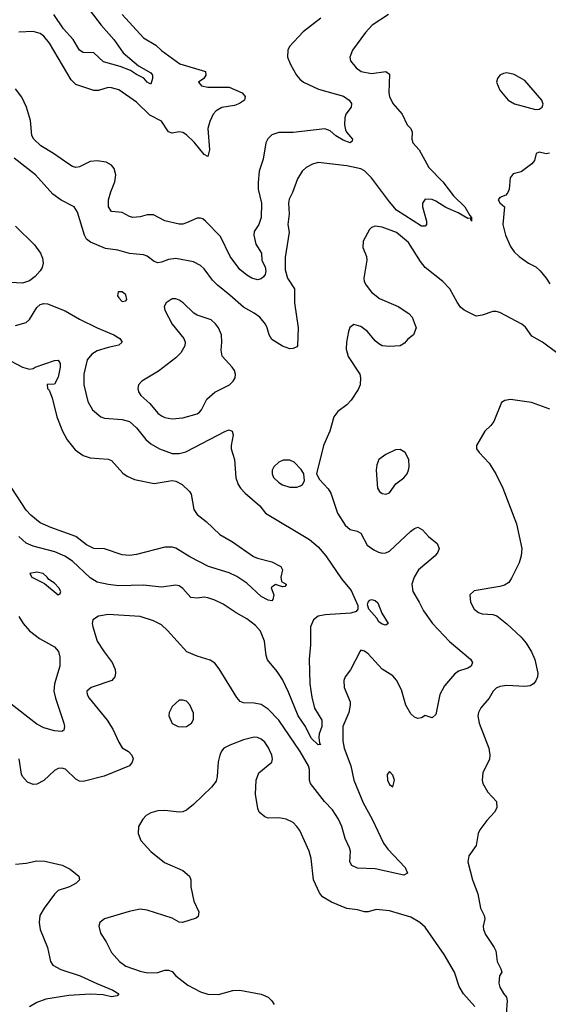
# Model space of a CAD drawing. Header units: inches. Extents: x 1173000 to 1307049, y 522583 to 678455.
# Tile 81 of 256: x 1201154 to 1204122, y 563150 to 568681. Entities that reach past the tile are written whole.
import ezdxf

# ---------------------------------------------------------------- set-up
doc = ezdxf.new("R2010")
doc.units = ezdxf.units.IN
doc.header["$MEASUREMENT"] = 0
doc.layers.add('B2506', color=7, linetype='Continuous')

msp = doc.modelspace()

# ---------------------------------------------------------------- linework, layer by layer
at = {"layer": 'B2506', "color": 5}
for points, elevation in [([(1201506.6, 568786.6), (1201611.8, 568650), (1201682.3, 568570), (1201734.7, 568494.7), (1201821.5, 568421.5), (1201890, 568382), (1201899, 568370), (1201900.3, 568350), (1201890, 568319.3), (1201870, 568329.6), (1201852.1, 568352.1), (1201810, 568372.6), (1201775.8, 568395.8), (1201718.1, 568418.1), (1201624.9, 568444.9), (1201570, 568495.7), (1201510, 568496.4), (1201490, 568509.8), (1201453.8, 568570), (1201401, 568630), (1201345.7, 568710)], 760), ([(1203224.9, 568710), (1203133.1, 568650), (1203096.5, 568610), (1203023, 568510), (1203007.3, 568470), (1203010.8, 568450), (1203043, 568410), (1203070.8, 568390), (1203130, 568378.8), (1203209.2, 568389.2), (1203230, 568375.8), (1203226.9, 568270), (1203230.1, 568250), (1203250, 568210.2), (1203301.3, 568150), (1203328.8, 568090), (1203350.4, 568070), (1203356.9, 568050), (1203356.5, 568010), (1203362, 567990), (1203396.9, 567950), (1203451.8, 567850), (1203530.1, 567770.1), (1203590, 567691.2), (1203652.6, 567630), (1203680.6, 567580.6), (1203691.1, 567570), (1203690.8, 567550), (1203685.6, 567565.6), (1203670, 567564.2), (1203616.5, 567596.5), (1203546.1, 567626.1), (1203490, 567662), (1203469.3, 567670.7), (1203430, 567672.2), (1203416.4, 567650), (1203416.4, 567630), (1203439, 567550), (1203438.7, 567530), (1203430, 567520.5), (1203410, 567522), (1203270, 567610.6), (1203230, 567657.3), (1203130, 567792.7), (1203090, 567831.6), (1203070, 567843.2), (1202990, 567860.7), (1202830, 567878), (1202797.3, 567870), (1202763, 567850), (1202740.4, 567830), (1202713.6, 567786.4), (1202686.5, 567710), (1202667.6, 567672.4), (1202663, 567650), (1202667.3, 567590), (1202659.6, 567530), (1202667.9, 567487.9), (1202645.5, 567345.5), (1202644.1, 567275.9), (1202657.1, 567230), (1202697.2, 567170), (1202697.1, 567090), (1202717.3, 566950), (1202713.4, 566850), (1202710, 566844), (1202690, 566834), (1202670, 566833.2), (1202630, 566847), (1202570, 566885.1), (1202554.7, 566910), (1202544, 566950), (1202533.7, 566970), (1202502, 567010), (1202470, 567033.5), (1202410, 567066), (1202334.6, 567134.6), (1202264.7, 567190), (1202237.4, 567217.4), (1202190, 567282.4), (1202170, 567301.1), (1202130, 567321), (1202030, 567340.4), (1201990, 567335), (1201950, 567318.2), (1201930, 567315), (1201910, 567322), (1201870, 567352.1), (1201850, 567359.8), (1201770, 567367.9), (1201705.8, 567385.8), (1201635.1, 567395.1), (1201552, 567432), (1201529.2, 567449.2), (1201517.8, 567470), (1201479.2, 567599.2), (1201460.7, 567630), (1201387.1, 567667.1), (1201340.9, 567700.9), (1201243.1, 567810), (1201123.2, 567903.2)], 840), ([(1202845.5, 568690), (1202746.3, 568613.7), (1202668.6, 568530), (1202658.9, 568510), (1202657.8, 568470), (1202674.4, 568430), (1202708.8, 568368.8), (1202726.3, 568346.3), (1202747, 568330), (1202832.2, 568290), (1202971.5, 568251.5), (1203003.9, 568230), (1203016.9, 568210), (1203015, 568190), (1202985.7, 568150), (1202980.1, 568130), (1202978.3, 568090), (1202982.9, 568062.9), (1202989.3, 568049.3), (1203023.1, 568010), (1203020.7, 567999.3), (1203010, 567989.8), (1202970, 568003.7), (1202930, 568029), (1202897.6, 568057.6), (1202867.2, 568067.2), (1202690, 568047.3), (1202610, 568046.6), (1202570, 568034), (1202547.2, 568012.8), (1202536.5, 567990), (1202521.6, 567898.4), (1202498.9, 567830), (1202492.9, 567767.1), (1202492.9, 567730), (1202512.6, 567650), (1202510.8, 567570), (1202497.4, 567530), (1202470, 567491.8), (1202468.9, 567471.1), (1202479.8, 567419.8), (1202512, 567370), (1202513.1, 567330), (1202531.9, 567291.9), (1202536.8, 567270), (1202532.5, 567250), (1202523.5, 567236.5), (1202510, 567225), (1202490, 567220.2), (1202457.6, 567230), (1202430, 567245.3), (1202390, 567278.5), (1202336.1, 567350), (1202282.4, 567462.4), (1202198.3, 567550), (1202181.6, 567561.6), (1202170, 567567.1), (1202150, 567567.1), (1202090, 567539.1), (1202070, 567532.4), (1202050, 567533.1), (1201970, 567552), (1201905.7, 567585.7), (1201870, 567585.5), (1201830, 567574.3), (1201790, 567570.7), (1201770, 567575.5), (1201730, 567597.2), (1201670, 567603.1), (1201652.7, 567630), (1201653.5, 567670), (1201665.2, 567714.8), (1201688, 567770), (1201694.8, 567810), (1201684.8, 567844.8), (1201670, 567864.2), (1201640.1, 567880.1), (1201590, 567888.6), (1201550, 567885.3), (1201490, 567854.5), (1201470, 567850.9), (1201450, 567856.4), (1201430, 567868.7), (1201343.5, 567930), (1201272.2, 567972.2), (1201233, 568010), (1201223, 568030), (1201214.5, 568114.5), (1201192.7, 568190), (1201166.2, 568246.2), (1201130, 568291.9)], 820), ([(1201729.3, 568710), (1201850, 568579.2), (1201918.1, 568538.1), (1201950, 568508.1), (1202052.8, 568432.9), (1202197.4, 568390), (1202199.6, 568370), (1202187.7, 568350), (1202159, 568330), (1202175.5, 568310), (1202210, 568302.9), (1202330, 568302.7), (1202402.6, 568270), (1202420.8, 568250), (1202416.1, 568230), (1202388.9, 568210), (1202360.5, 568199.5), (1202290, 568187.5), (1202256.8, 568170), (1202240.8, 568150), (1202220.9, 568110), (1202210.8, 568070), (1202219.7, 567950), (1202210, 567912.3), (1202190, 567923.9), (1202133.4, 567993.4), (1202090, 568034.3), (1202070, 568048.1), (1202050, 568051.8), (1202010, 568043.5), (1201990, 568051.5), (1201950.5, 568110.5), (1201884, 568144.1), (1201810, 568217.5), (1201710, 568287.1), (1201670, 568298.8), (1201650, 568299.3), (1201596.8, 568283.2), (1201570, 568283.2), (1201470, 568316.5), (1201443.9, 568343.9), (1201321.2, 568550), (1201290, 568588.7), (1201270, 568603.8), (1201230, 568614), (1201150, 568610.6)], 780), ([(1204128.5, 567931.5), (1204110, 567928.5), (1204070, 567937.2), (1204053.4, 567930), (1204044.4, 567890), (1204030, 567872), (1203970, 567826), (1203924, 567816), (1203907.9, 567792.1), (1203903, 567730), (1203894.8, 567710), (1203884, 567696), (1203850, 567682), (1203841, 567670), (1203850, 567652), (1203876, 567630), (1203866.7, 567530), (1203880.8, 567470), (1203910, 567406.4), (1203930, 567376.4), (1203958.4, 567350), (1204010, 567313.1), (1204052.3, 567292.3), (1204077.1, 567270), (1204110.4, 567230), (1204130, 567197.3)], 860), ([(1201130, 567521.7), (1201237.1, 567417.1), (1201270.3, 567370), (1201282, 567342), (1201286.1, 567313.9), (1201280.9, 567290), (1201270, 567269.6), (1201241.8, 567238.2), (1201210, 567214.7), (1201170, 567202), (1201070, 567206.6)], 840), ([(1204170.6, 566809.4), (1204090, 566869.5), (1204030, 566902.9), (1203993.4, 566953.4), (1203973.2, 566970), (1203850, 567036.3), (1203830, 567042.4), (1203810, 567041.6), (1203750, 567020.9), (1203716.5, 567016.5), (1203650, 567049.3), (1203630, 567067), (1203610, 567094), (1203570, 567168.4), (1203530, 567211.1), (1203430, 567289.7), (1203403.6, 567323.6), (1203336.8, 567430), (1203270, 567485.2), (1203190, 567516.2), (1203150, 567521.2), (1203130, 567514), (1203117.3, 567502.7), (1203082.8, 567437.2), (1203080.9, 567400.9), (1203100.5, 567350), (1203103.7, 567330), (1203086, 567230), (1203087.6, 567210), (1203098.7, 567190), (1203130, 567150.4), (1203174.7, 567114.7), (1203278.8, 567070), (1203338.8, 567030), (1203357.3, 567010), (1203381, 566950), (1203364.7, 566910), (1203333.7, 566886.3), (1203315.5, 566864.5), (1203290.3, 566849.7), (1203230, 566845.6), (1203190, 566849.6), (1203170, 566860.7), (1203150, 566877), (1203106, 566930), (1203070, 566958), (1203030, 566969.6), (1203007.9, 566952.1), (1202999.5, 566930), (1202988.2, 566870), (1202986.4, 566830), (1202997.6, 566790), (1203063.1, 566690), (1203067.2, 566670), (1203064.9, 566630), (1203055.3, 566604.7), (1203015.6, 566544.4), (1202990, 566517.6), (1202939.5, 566480.5), (1202918.4, 566450), (1202896, 566370), (1202860.8, 566290), (1202821, 566130), (1202838.3, 566098.3), (1202886.4, 566046.4), (1202901.7, 566021.7), (1202938.3, 565910), (1202980.9, 565840.9), (1203010, 565817.3), (1203048.3, 565808.3), (1203070, 565797.6), (1203105.7, 565730), (1203142.3, 565702.3), (1203169.4, 565689.4), (1203190, 565685.4), (1203210, 565686.6), (1203230, 565695.1), (1203350, 565807.2), (1203370, 565823.1), (1203390, 565830.4), (1203415.3, 565815.3), (1203450, 565777.3), (1203498, 565738), (1203508.4, 565710), (1203502.6, 565690), (1203487.6, 565670), (1203392.4, 565590), (1203368.1, 565550), (1203356.1, 565510), (1203360.8, 565470), (1203397.6, 565410), (1203421.2, 565361.2), (1203471.3, 565290), (1203568.1, 565188.1), (1203686, 565090), (1203696.5, 565070), (1203688.9, 565050), (1203670, 565038.5), (1203618.5, 565021.5), (1203595.1, 565004.9), (1203540.1, 564939.9), (1203513.8, 564890), (1203490, 564778), (1203470, 564759), (1203430, 564772.7), (1203410, 564759), (1203390, 564756), (1203370, 564763.7), (1203350, 564782), (1203322.7, 564830), (1203297.3, 564917.3), (1203270, 564971.8), (1203250, 564995.6), (1203190, 565033.3), (1203110, 565118.9), (1203090, 565134.5), (1203070, 565139), (1203065.8, 565134.2), (1203012, 565030), (1202981.3, 564990), (1202973.4, 564970), (1202976, 564930), (1203008.9, 564850), (1203010.3, 564830), (1203002.8, 564790), (1202969, 564710), (1202969.3, 564630.7), (1202976.8, 564590), (1203013.9, 564490), (1203030, 564408.7), (1203082.5, 564282.5), (1203133.9, 564190), (1203196, 564056), (1203220.9, 564020.9), (1203318.2, 563918.2), (1203332.3, 563887.7), (1203310, 563876.3), (1203150, 563911.1), (1203050, 563914.7), (1203019.6, 563930), (1203007.7, 563950), (1203010.9, 564010), (1203006.2, 564030), (1202982.1, 564082.1), (1202962, 564150), (1202944.6, 564190), (1202910, 564242.7), (1202865.6, 564290), (1202786, 564390), (1202780.5, 564410), (1202782, 564470), (1202775.3, 564490), (1202728.3, 564570), (1202610, 564745.6), (1202550, 564807.4), (1202510, 564835), (1202470, 564841.6), (1202410, 564843.5), (1202391.9, 564851.9), (1202373.6, 564873.6), (1202274.7, 565034.7), (1202250, 565067.3), (1202223.3, 565083.3), (1202150, 565105.4), (1202092, 565130), (1201983.9, 565250), (1201950, 565281.4), (1201905.1, 565305.1), (1201830, 565328.1), (1201650, 565340.3), (1201596, 565330), (1201564.9, 565310), (1201561.6, 565290), (1201564.9, 565270), (1201590, 565190.7), (1201627.7, 565130), (1201673.6, 565070), (1201690.2, 565030.2), (1201691.3, 565010), (1201688.7, 564990), (1201671.1, 564968.9), (1201554.8, 564930), (1201530.6, 564910), (1201532.7, 564890), (1201544.4, 564870), (1201646.2, 564746.2), (1201676.7, 564696.7), (1201710, 564622.8), (1201730, 564591.3), (1201764.7, 564570), (1201784.7, 564550), (1201791.3, 564530), (1201786, 564510), (1201770, 564489), (1201628.5, 564431.5), (1201510, 564402.5), (1201490, 564403.8), (1201470, 564414.2), (1201410.5, 564470.5), (1201390, 564477.2), (1201370, 564475.3), (1201350, 564464.4), (1201290, 564406.9), (1201250, 564386.3), (1201230, 564384.2), (1201198.2, 564398.2), (1201170, 564429.6), (1201163.8, 564443.8), (1201151.1, 564530)], 860), ([(1201130, 566964.1), (1201190, 566979.6), (1201210, 566996.4), (1201250, 567064.4), (1201270, 567080.4), (1201290, 567086.4), (1201310, 567084.4), (1201410, 567046), (1201490, 566998.9), (1201589.6, 566949.6), (1201682.4, 566910), (1201715.5, 566890), (1201730.4, 566870), (1201710, 566852.3), (1201650, 566840.6), (1201590, 566821.2), (1201558.3, 566801.7), (1201533, 566770), (1201514.7, 566690), (1201514.2, 566630), (1201536.8, 566536.8), (1201563.9, 566490), (1201610, 566450.2), (1201630, 566442.9), (1201730, 566436.2), (1201770, 566424.7), (1201810, 566388.1), (1201863.3, 566323.3), (1201890, 566298), (1201938.3, 566270), (1202010, 566244.7), (1202050, 566243.6), (1202086.6, 566253.4), (1202310, 566370.2), (1202330, 566376.9), (1202347.3, 566370), (1202352.6, 566350), (1202341.2, 566290), (1202342.4, 566270), (1202359.7, 566210), (1202368.5, 566108.5), (1202381.2, 566070), (1202394.4, 566050), (1202420.9, 566020.9), (1202502, 565950), (1202534.8, 565910), (1202780.6, 565760.6), (1202830, 565721), (1202873.7, 565670), (1202961.1, 565541.1), (1203014.8, 565474.8), (1203052.3, 565390), (1203052.4, 565370), (1203042.9, 565357.1), (1203012.5, 565347.5), (1202870, 565338.7), (1202830.4, 565330), (1202803.6, 565310), (1202786.7, 565270), (1202786, 565170), (1202779.3, 565090), (1202783.9, 564950), (1202795, 564875), (1202810, 564813.4), (1202850, 564746.8), (1202850.7, 564710), (1202835.2, 564670), (1202833.7, 564650), (1202838, 564618), (1202844.7, 564610), (1202830, 564607.4), (1202790, 564645.6), (1202759.2, 564710), (1202717.1, 564770), (1202663.8, 564903.8), (1202630, 564974.7), (1202600.5, 565020.5), (1202546.2, 565086.2), (1202538.7, 565110), (1202528.7, 565190), (1202506.6, 565246.6), (1202478.1, 565278.2), (1202430, 565315.8), (1202369, 565349), (1202297.5, 565397.5), (1202250, 565420.4), (1202210, 565434.5), (1202190, 565436.8), (1202150, 565430.9), (1202115.9, 565435.9), (1202070, 565485.6), (1202050, 565500.5), (1202030, 565504.2), (1201950, 565493.5), (1201850, 565505.6), (1201710, 565501.1), (1201650, 565508.1), (1201590, 565521.6), (1201550, 565546.2), (1201450, 565639.1), (1201407.6, 565667.6), (1201351.3, 565691.3), (1201230, 565723.4), (1201190, 565740.6), (1201150, 565778.9)], 840), ([(1201070, 566782.3), (1201170, 566728.9), (1201210, 566718.8), (1201230, 566721), (1201242, 566730), (1201350, 566766.7), (1201370, 566767.7), (1201381.3, 566750), (1201382.3, 566730), (1201370, 566673.2), (1201350, 566634.5), (1201308, 566632), (1201310.5, 566610), (1201319.6, 566599.6), (1201337.2, 566557.2), (1201362.7, 566450), (1201393.7, 566370), (1201421, 566321), (1201465.5, 566265.5), (1201510, 566233.6), (1201550, 566219.2), (1201650, 566212.2), (1201670, 566204.9), (1201733, 566133), (1201756.9, 566116.9), (1201798.7, 566098.7), (1201910, 566076.3), (1202010, 566092.5), (1202030, 566088.9), (1202065.5, 566070), (1202108, 566030), (1202116, 566016), (1202131.6, 565930), (1202150, 565901.7), (1202201.5, 565861.5), (1202277.7, 565790), (1202348.6, 565748.6), (1202466.7, 565666.7), (1202490, 565655.8), (1202570, 565634.9), (1202620.7, 565610), (1202630.5, 565590), (1202620.4, 565550), (1202624.5, 565524.5), (1202650.2, 565510.2), (1202650, 565506), (1202642, 565498), (1202630, 565495.3), (1202590, 565509), (1202570, 565493.2), (1202566.8, 565490), (1202580.4, 565450), (1202575.3, 565424.7), (1202570, 565417.2), (1202550, 565419.7), (1202510, 565440.4), (1202430, 565515.4), (1202373.9, 565553.9), (1202330, 565573.6), (1202215.1, 565610), (1202110, 565663.9), (1202030, 565712.5), (1202010, 565718.1), (1201970, 565719.1), (1201810, 565677.3), (1201770, 565671.4), (1201730, 565675.9), (1201630, 565708.8), (1201570, 565709.8), (1201530, 565730.7), (1201470, 565778.5), (1201328.3, 565828.3), (1201270, 565855.5), (1201217.6, 565897.6), (1201190, 565926.4), (1201110, 566049.8)], 820), ([(1204130, 566492.7), (1204028, 566530), (1203910, 566548.2), (1203877.4, 566542.6), (1203859.3, 566530), (1203816.7, 566423.3), (1203799.3, 566400.7), (1203764.9, 566370), (1203718.4, 566290), (1203719.5, 566270), (1203733.1, 566250), (1203790.1, 566190.1), (1203826.7, 566130), (1203867.1, 566050), (1203942.8, 565850), (1203974, 565710), (1203970.3, 565669.7), (1203959.3, 565630), (1203916.2, 565543.8), (1203899.5, 565520.5), (1203875.6, 565504.4), (1203850, 565497), (1203706.7, 565473.3), (1203682, 565450), (1203684.4, 565410), (1203704.9, 565370), (1203730, 565350.6), (1203750, 565343.8), (1203810, 565339.1), (1203832.3, 565332.3), (1203888.3, 565288.3), (1203970, 565213), (1203998.6, 565178.6), (1204028.4, 565130), (1204046.7, 565086.7), (1204062.4, 565010), (1204061.3, 564990), (1204052.5, 564967.5), (1204038, 564950), (1204019.9, 564940.1), (1203990, 564935.6), (1203890, 564941.4), (1203850, 564936), (1203830, 564926), (1203812.4, 564910), (1203789.1, 564870.9), (1203744.1, 564815.9), (1203730.3, 564790), (1203726, 564770), (1203733.4, 564730), (1203787.4, 564590), (1203794.4, 564550), (1203792, 564528), (1203754.4, 564450), (1203750.4, 564410), (1203754.4, 564390), (1203782.5, 564342.5), (1203830.6, 564290), (1203833.4, 564253.4), (1203820.7, 564230), (1203776.7, 564183.3), (1203737.1, 564130), (1203728, 564110), (1203716.7, 564043.3), (1203675.9, 563984.1), (1203670.5, 563950), (1203697, 563850), (1203726.4, 563770), (1203742, 563690), (1203762.8, 563650), (1203766.3, 563630), (1203756, 563590), (1203758.5, 563570), (1203770, 563541.6), (1203818.7, 563470), (1203827, 563450), (1203835.3, 563390), (1203856.3, 563350), (1203860.7, 563330), (1203848.9, 563311.1), (1203843.6, 563270), (1203850, 563246.8), (1203870, 563210.8), (1203887.7, 563190), (1203890.7, 563170.7), (1203884.7, 563095.3)], 880), ([(1201150, 565328.4), (1201172.9, 565290), (1201210, 565248.8), (1201264.8, 565204.8), (1201350, 565157.6), (1201372.7, 565132.7), (1201379.6, 565099.6), (1201379.1, 565050), (1201350.1, 564950), (1201346, 564910), (1201354.8, 564870), (1201401.7, 564730), (1201406.4, 564710), (1201402, 564690), (1201390, 564683.5), (1201350, 564686), (1201290, 564702.5), (1201250, 564724.6), (1201090, 564848.6)], 840), ([(1203710, 563138), (1203646.6, 563210), (1203622, 563250), (1203595.6, 563330), (1203537.4, 563430), (1203430, 563583.1), (1203400.4, 563610), (1203350, 563640.3), (1203230, 563676.3), (1203156.4, 563683.6), (1203110, 563669.3), (1203090, 563669.3), (1203050, 563681.2), (1202990, 563689.2), (1202904.8, 563724.8), (1202854.7, 563754.7), (1202836.6, 563776.6), (1202803.1, 563850), (1202791.2, 563970), (1202779.7, 564010), (1202726.3, 564126.3), (1202711.1, 564150), (1202690, 564171.1), (1202650, 564190.9), (1202610, 564198), (1202550, 564196.3), (1202530, 564203.6), (1202499.6, 564230), (1202491.5, 564250), (1202478.3, 564330), (1202482.4, 564410), (1202497, 564450), (1202569.6, 564510.4), (1202573.3, 564530), (1202569.6, 564550), (1202550, 564594), (1202530, 564622.4), (1202510, 564638.9), (1202490, 564649.6), (1202470, 564651.1), (1202410, 564636.4), (1202333.8, 564606.2), (1202301, 564590), (1202287.7, 564572.3), (1202278.8, 564550), (1202268, 564512), (1202263, 564430), (1202256.7, 564403.3), (1202230.6, 564370), (1202130, 564273), (1202090, 564240.7), (1202070, 564231.8), (1202050, 564229.6), (1201970, 564239.7), (1201930, 564236.9), (1201890, 564226.3), (1201864.9, 564210), (1201844.9, 564190), (1201822, 564150), (1201819.3, 564110), (1201834.4, 564070), (1201890, 564008.7), (1201967.7, 563947.7), (1202070, 563901.7), (1202108.4, 563870), (1202115.3, 563850), (1202115.3, 563810), (1202131.7, 563730), (1202160.3, 563670), (1202155.9, 563644.1), (1202145.3, 563634.7), (1202068, 563610), (1202050, 563612.6), (1202010, 563634.2), (1201870, 563679), (1201830, 563684.1), (1201768.3, 563671.7), (1201630.4, 563629.6), (1201604, 563610), (1201599.1, 563590), (1201608.2, 563550), (1201640.6, 563500.6), (1201670, 563441.6), (1201714.9, 563390), (1201750, 563365.2), (1201830, 563335.9), (1201872.5, 563327.5), (1201930, 563328.3), (1201970, 563342.4), (1201990, 563342.8), (1202010, 563334.6), (1202031, 563311), (1202097.6, 563257.6), (1202170, 563220.3), (1202210, 563207.9), (1202270, 563205.5), (1202350, 563227.2), (1202390, 563230.4), (1202510, 563208.2), (1202550, 563190.6), (1202570, 563170.8), (1202582.8, 563150)], 880), ([(1201130, 563936.9), (1201190, 563942.8), (1201250, 563955.6), (1201294.5, 563954.5), (1201391.9, 563931.9), (1201437.3, 563910), (1201486.8, 563870), (1201490.8, 563850), (1201470.6, 563830), (1201433.4, 563810), (1201370, 563789.7), (1201350, 563769.6), (1201292, 563690), (1201266.7, 563650), (1201263.1, 563610), (1201268.8, 563570), (1201310.2, 563470), (1201327.7, 563390), (1201341.1, 563370), (1201385.6, 563345.6), (1201494, 563310), (1201586.4, 563266.4), (1201678, 563230), (1201710.8, 563210), (1201702, 563198), (1201670, 563191.6), (1201623.2, 563203.2), (1201550, 563206.8), (1201430, 563199.1), (1201301, 563179), (1201250, 563161), (1201210, 563135.4)], 860)]:
    msp.add_lwpolyline(points, dxfattribs=dict(at, elevation=elevation))
for points, elevation in [([(1203890, 568382.7), (1203870, 568379.3), (1203850, 568368.7), (1203836, 568350), (1203831, 568330), (1203850, 568284.7), (1203897.3, 568230), (1203931.8, 568208.2), (1204050, 568176), (1204070, 568178), (1204088, 568190), (1204094, 568206), (1204085.2, 568230), (1203990, 568339.3), (1203930, 568372.7)], 860), ([(1201730, 567152.7), (1201707.3, 567152.7), (1201702.8, 567130), (1201710, 567118), (1201730, 567098), (1201750, 567102), (1201755.3, 567110), (1201750, 567135.3)], 860), ([(1202010, 567112.6), (1201976.3, 567090), (1201965.5, 567070), (1201968.2, 567050), (1202010, 566970.6), (1202075.8, 566890), (1202082.6, 566870), (1202082.3, 566850), (1202058.9, 566810), (1202030, 566782.4), (1201933, 566707.1), (1201840.7, 566650), (1201820.7, 566630), (1201817.1, 566610), (1201822, 566590), (1201834.6, 566570), (1201885.1, 566525.1), (1201930, 566471.5), (1201950, 566455.8), (1201970, 566446.9), (1202010, 566439.6), (1202070, 566444.7), (1202150, 566467.3), (1202163.5, 566476.5), (1202175.8, 566490), (1202204.5, 566550), (1202250, 566589.2), (1202332, 566630), (1202352, 566650), (1202363.7, 566670), (1202366.6, 566690), (1202360.9, 566710), (1202347, 566730), (1202291.3, 566791.3), (1202285.1, 566825.1), (1202289.8, 566870), (1202287.6, 566910), (1202270.5, 566950.5), (1202253.5, 566973.5), (1202230, 566994.7), (1202150, 567021.4), (1202131.9, 567031.9), (1202072.3, 567090), (1202050, 567105.7), (1202030, 567112.2)], 860), ([(1203290, 566266), (1203264, 566264), (1203210, 566239.3), (1203171, 566210), (1203158.5, 566181.5), (1203156.3, 566150), (1203163, 566050), (1203174.8, 566030), (1203190, 566019.1), (1203210, 566015.5), (1203230, 566023.8), (1203265.4, 566074.6), (1203310, 566108.2), (1203329.4, 566130), (1203337, 566150), (1203340.9, 566170), (1203339.3, 566210), (1203319, 566250)], 880), ([(1202670, 566207.6), (1202633.5, 566206.5), (1202610, 566196.2), (1202581.6, 566170), (1202572.4, 566150), (1202572, 566130), (1202579.5, 566110), (1202610, 566080.9), (1202630, 566068.9), (1202670, 566054.9), (1202710, 566054.4), (1202730, 566062), (1202741.2, 566070), (1202753.2, 566090), (1202749.3, 566130), (1202735.3, 566155.3), (1202695.1, 566195.1)], 860), ([(1201250, 565577.6), (1201212, 565570), (1201222, 565550), (1201294, 565514), (1201370, 565451), (1201382, 565458), (1201385.2, 565470), (1201374.5, 565490), (1201350, 565515.1), (1201317, 565537), (1201309, 565550), (1201285.2, 565570)], 860), ([(1203210, 565280.5), (1203190, 565285.1), (1203170, 565299.1), (1203159.1, 565319.1), (1203115.2, 565370), (1203106.6, 565393.4), (1203109.9, 565410.1), (1203120.3, 565419.7), (1203130, 565424.7), (1203150, 565419.3), (1203164.8, 565404.8), (1203188.1, 565348.1), (1203223, 565290)], 840), ([(1202070, 564859.3), (1202050, 564859.3), (1202010, 564824), (1201994, 564790), (1201990.7, 564770), (1202010, 564727.7), (1202044.7, 564710), (1202070, 564708.2), (1202090, 564710.8), (1202119, 564730), (1202129.3, 564750), (1202130, 564786), (1202110, 564833.2), (1202090, 564853.2)], 880), ([(1203230, 564458), (1203218, 564442), (1203218.8, 564410), (1203230, 564384.7), (1203250, 564372), (1203258, 564410), (1203250, 564438)], 880)]:
    msp.add_lwpolyline(points, close=True, dxfattribs=dict(at, elevation=elevation))

doc.saveas('drawing.dxf')
